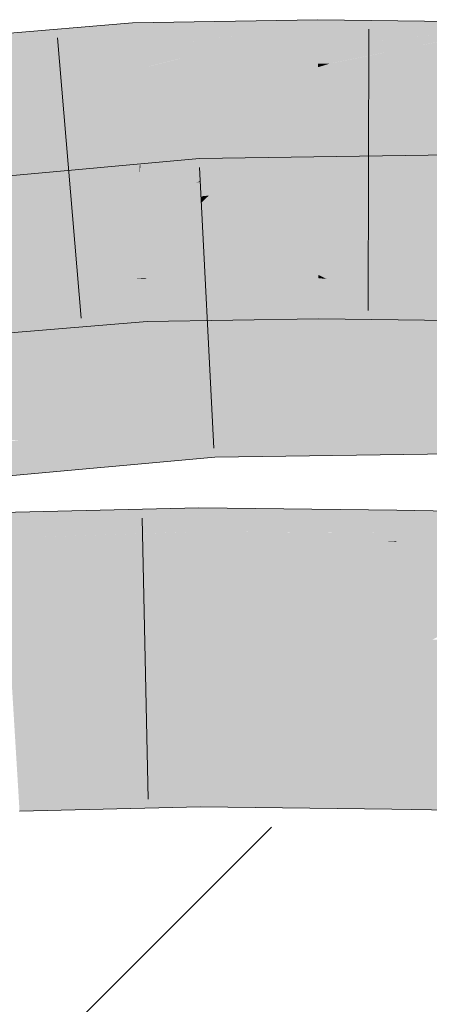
# Model space of a CAD drawing. Extents: x -620 to 3480, y 62 to 1107.
# Tile 166 of 256: x 208.395 to 208.737, y 737.986 to 738.809. Entities that reach past the tile are written whole.
import ezdxf
from ezdxf.lldxf.tags import DXFTag

# ---------------------------------------------------------------- set-up
doc = ezdxf.new("R2010")
doc.units = 0
doc.layers.get('0').update_dxf_attribs({"lineweight": 35})
for name, color, linetype, lineweight, true_color in [('E_Detail_Wandschraffur', 7, 'Continuous', 5, 0xc0c0c0), ('E_Leerrohr 25-A06G9GVN8I', 7, 'Continuous', 9, 0xff8000), ('E_Leerrohr 25-Shading', 7, 'Continuous', 9, 0xff8000)]:
    doc.layers.add(name, color=color, linetype=linetype, lineweight=lineweight, true_color=true_color)
tags = doc.linetypes.add('fein_strichliert', pattern=[4, 1, -2, 1]).pattern_tags.tags
tags[8:9] = [DXFTag(74, 4), DXFTag(75, 0), DXFTag(340, '0'), DXFTag(46, 0.0), DXFTag(50, 0.0), DXFTag(44, 0.0), DXFTag(45, 0.0)]
tags[6:7] = [DXFTag(74, 4), DXFTag(75, 0), DXFTag(340, '0'), DXFTag(46, 0.0), DXFTag(50, 0.0), DXFTag(44, 0.0), DXFTag(45, 0.0)]
tags[4:5] = [DXFTag(74, 4), DXFTag(75, 0), DXFTag(340, '0'), DXFTag(46, 0.0), DXFTag(50, 0.0), DXFTag(44, 0.0), DXFTag(45, 0.0)]

# ---------------------------------------------------------------- blocks, each defined once
blk = doc.blocks.new('Shading-A06G9GDR8I', base_point=(183.33435, 736.5506))
at = {"layer": 'E_Leerrohr 25-Shading', "color": 43, "true_color": 0xd7ab7f}
for points in [[(208.42105, 738.80084), (208.35251, 738.78503), (208.44847, 738.8031), (208.4406, 738.79883)], [(208.48973, 738.80151), (208.48949, 738.80652), (208.41597, 738.78546), (208.4406, 738.79883)], [(208.4406, 738.79883), (208.48949, 738.80652), (208.44847, 738.8031)], [(208.52576, 738.80713), (208.48949, 738.80652), (208.48973, 738.80151)], [(208.48973, 738.80151), (208.49057, 738.78406), (208.52576, 738.80713), (208.50639, 738.78625)], [(208.64424, 738.80542), (208.50302, 738.77014), (208.64429, 738.78711)], [(208.50589, 738.77087), (208.64424, 738.80542), (208.56337, 738.79419)], [(208.5985, 738.80841), (208.52576, 738.80713), (208.56335, 738.79419), (208.50639, 738.78625)], [(208.64424, 738.8092), (208.5985, 738.80841), (208.64424, 738.80542), (208.56335, 738.79419)], [(208.67494, 738.80884), (208.64424, 738.8092), (208.64424, 738.80542)], [(208.64424, 738.80542), (208.64429, 738.78711), (208.67494, 738.80884), (208.65762, 738.78833)], [(208.67494, 738.80884), (208.65762, 738.78833), (208.79858, 738.80731), (208.79849, 738.80151)], [(208.4406, 738.79883), (208.35251, 738.78503), (208.41597, 738.78546), (208.34734, 738.77057)], [(208.35626, 738.79547), (208.35251, 738.78503), (208.42105, 738.80084)], [(208.48973, 738.80151), (208.36787, 738.75977), (208.49057, 738.78406)], [(208.36971, 738.76038), (208.48973, 738.80151), (208.41597, 738.78546)], [(208.50302, 738.77014), (208.50589, 738.77087), (208.50639, 738.78625), (208.56337, 738.79419)], [(208.79849, 738.80151), (208.6541, 738.77246), (208.79819, 738.78339)], [(208.6541, 738.77246), (208.65778, 738.77325), (208.65762, 738.78833), (208.72812, 738.79492)], [(208.65778, 738.77325), (208.79849, 738.80151), (208.72812, 738.79492)], [(208.36787, 738.75977), (208.36971, 738.76038), (208.34734, 738.77057), (208.41597, 738.78546)], [(208.49057, 738.78406), (208.49126, 738.76996), (208.50639, 738.78625)], [(208.50302, 738.77014), (208.50639, 738.78625), (208.49126, 738.76996)], [(208.50302, 738.77014), (208.64432, 738.77258), (208.64429, 738.78711)], [(208.64429, 738.78711), (208.64432, 738.77258), (208.65762, 738.78833)], [(208.6541, 738.77246), (208.65762, 738.78833), (208.64432, 738.77258)], [(208.36787, 738.75977), (208.49126, 738.76996), (208.49057, 738.78406)], [(208.6541, 738.77246), (208.79797, 738.77069), (208.79819, 738.78339)], [(208.73494, 738.69586), (208.5677, 738.67621), (208.76598, 738.69635), (208.75624, 738.69385)], [(208.73494, 738.69586), (208.60696, 738.69403), (208.5677, 738.67621), (208.57559, 738.68384)], [(208.78625, 738.6853), (208.78629, 738.69666), (208.68364, 738.67517), (208.75624, 738.69385)], [(208.54645, 738.67444), (208.54575, 738.68823), (208.54254, 738.67303), (208.36423, 738.63995)], [(208.36595, 738.64038), (208.54575, 738.68823), (208.41081, 738.66052)], [(208.54575, 738.68823), (208.5455, 738.69312), (208.41081, 738.66052), (208.44757, 738.677)], [(208.44757, 738.677), (208.5455, 738.69312), (208.46776, 738.6861)], [(208.58575, 738.69373), (208.5455, 738.69312), (208.54575, 738.68823)], [(208.58575, 738.69373), (208.54575, 738.68823), (208.57559, 738.68384), (208.54645, 738.67444)], [(208.75624, 738.69385), (208.5677, 738.67621), (208.68364, 738.67517), (208.55319, 738.66217)], [(208.60696, 738.69403), (208.58575, 738.69373), (208.57559, 738.68384)], [(208.46068, 738.68542), (208.35692, 738.66211), (208.46776, 738.6861), (208.44757, 738.677)], [(208.37553, 738.67773), (208.35692, 738.66211), (208.46068, 738.68542)], [(208.54645, 738.67444), (208.54648, 738.67371), (208.57559, 738.68384), (208.5677, 738.67621)], [(208.78625, 738.6853), (208.61429, 738.65753), (208.78622, 738.67175)], [(208.61665, 738.6579), (208.78625, 738.6853), (208.68364, 738.67517)], [(208.44757, 738.677), (208.35692, 738.66211), (208.41081, 738.66052), (208.33691, 738.64532)], [(208.54256, 738.67303), (208.36423, 738.63995), (208.48154, 738.6507), (208.48016, 738.65045)], [(208.5471, 738.66156), (208.54648, 738.67371), (208.48154, 738.6507), (208.54256, 738.67303)], [(208.54648, 738.67371), (208.54645, 738.67444), (208.54254, 738.67303)], [(208.5677, 738.67621), (208.54648, 738.67371), (208.55319, 738.66217), (208.5471, 738.66156)], [(208.61429, 738.65753), (208.61665, 738.6579), (208.55319, 738.66217), (208.68364, 738.67517)], [(208.78621, 738.66431), (208.78622, 738.67175), (208.76367, 738.65967), (208.61429, 738.65753)], [(208.5471, 738.66156), (208.54736, 738.65656), (208.55319, 738.66217)], [(208.61429, 738.65753), (208.55319, 738.66217), (208.54736, 738.65656)], [(208.36423, 738.63995), (208.36595, 738.64038), (208.33691, 738.64532), (208.41081, 738.66052)], [(208.48016, 738.65045), (208.54736, 738.65656), (208.5471, 738.66156)], [(208.4929, 738.59283), (208.38556, 738.58411), (208.49371, 738.59283), (208.49692, 738.58179)], [(208.49989, 738.59283), (208.49986, 738.59338), (208.4929, 738.59283)], [(208.49692, 738.58179), (208.50043, 738.58173), (208.49371, 738.59283), (208.49989, 738.59283)], [(208.49986, 738.59338), (208.60818, 738.58478), (208.60611, 738.59515)], [(208.5016, 738.59265), (208.49986, 738.59338), (208.49989, 738.59283)], [(208.5016, 738.59265), (208.60822, 738.58466), (208.49986, 738.59338), (208.60818, 738.58478)], [(208.50043, 738.58173), (208.5383, 738.57812), (208.49989, 738.59283), (208.5016, 738.59265)], [(208.60822, 738.58466), (208.5016, 738.59265), (208.6109, 738.57123), (208.5383, 738.57812)], [(208.60818, 738.58478), (208.60799, 738.59521), (208.60611, 738.59515)], [(208.6447, 738.59314), (208.6447, 738.59583), (208.60799, 738.59521)], [(208.60818, 738.58478), (208.64473, 738.58191), (208.60799, 738.59521), (208.6447, 738.59314)], [(208.65134, 738.59253), (208.6447, 738.59583), (208.6447, 738.59314)], [(208.65134, 738.59253), (208.77573, 738.58105), (208.6447, 738.59583), (208.77568, 738.58136)], [(208.6447, 738.59583), (208.77568, 738.58136), (208.77399, 738.59418)], [(208.64473, 738.58191), (208.68027, 738.578), (208.6447, 738.59314), (208.65134, 738.59253)], [(208.77573, 738.58105), (208.65134, 738.59253), (208.77756, 738.56726), (208.68027, 738.578)], [(208.38632, 738.58405), (208.38766, 738.58032), (208.49692, 738.58179), (208.50084, 738.56836)], [(208.4243, 738.57153), (208.50108, 738.5683), (208.38835, 738.57837), (208.38766, 738.58032)], [(208.50084, 738.56836), (208.50108, 738.5683), (208.49692, 738.58179), (208.50043, 738.58173)], [(208.50108, 738.5683), (208.58824, 738.55829), (208.50043, 738.58173), (208.5383, 738.57812)], [(208.60822, 738.58466), (208.64473, 738.58191), (208.60818, 738.58478)], [(208.64473, 738.58191), (208.60822, 738.58466), (208.64476, 738.56799), (208.6109, 738.57123)], [(208.64476, 738.56799), (208.71959, 738.55829), (208.64473, 738.58191), (208.68027, 738.578)], [(208.3903, 738.57294), (208.4243, 738.57153), (208.38835, 738.57837)], [(208.39478, 738.56049), (208.50163, 738.55682), (208.39029, 738.57294), (208.4243, 738.57153)], [(208.4243, 738.57153), (208.50163, 738.55682), (208.50108, 738.5683)], [(208.6109, 738.57123), (208.5383, 738.57812), (208.61342, 738.55872), (208.58824, 738.55829)], [(208.68027, 738.578), (208.71959, 738.55829), (208.79453, 738.56543), (208.79439, 738.55731)], [(208.50163, 738.55682), (208.58824, 738.55829), (208.50108, 738.5683)], [(208.64476, 738.56799), (208.6109, 738.57123), (208.64478, 738.5592), (208.61342, 738.55872)], [(208.64478, 738.5592), (208.71959, 738.55829), (208.64476, 738.56799)], [(208.39493, 738.56006), (208.37906, 738.56104), (208.39909, 738.54846), (208.38695, 738.54749)], [(208.47826, 738.55493), (208.50163, 738.55682), (208.39494, 738.56006), (208.39478, 738.56049)], [(208.47826, 738.55493), (208.39493, 738.56006), (208.39909, 738.54846)], [(208.78578, 738.47961), (208.7858, 738.48322), (208.55635, 738.47998)], [(208.55656, 738.47577), (208.55635, 738.47998), (208.34773, 738.46106)], [(208.36049, 738.45996), (208.55685, 738.47003), (208.34773, 738.46106), (208.55656, 738.47577)], [(208.57086, 738.47546), (208.78577, 738.47083), (208.55635, 738.47998), (208.78578, 738.47961)], [(208.57086, 738.47546), (208.55635, 738.47998), (208.55656, 738.47577)], [(208.55685, 738.47003), (208.59309, 738.46851), (208.55656, 738.47577), (208.57086, 738.47546)], [(208.78575, 738.46069), (208.78577, 738.47083), (208.59309, 738.46851), (208.57086, 738.47546)], [(208.39439, 738.45715), (208.55725, 738.46216), (208.36049, 738.45996), (208.55685, 738.47003)], [(208.55725, 738.46216), (208.62718, 738.45789), (208.55685, 738.47003), (208.59309, 738.46851)], [(208.59309, 738.46851), (208.62718, 738.45789), (208.78575, 738.46069), (208.78572, 738.4483)], [(208.35674, 738.45135), (208.45023, 738.45245), (208.35257, 738.45587), (208.39439, 738.45715)], [(208.55768, 738.45374), (208.55725, 738.46216), (208.45023, 738.45245), (208.39439, 738.45715)], [(208.55768, 738.45374), (208.66859, 738.44501), (208.55725, 738.46216), (208.62718, 738.45789)], [(208.62718, 738.45789), (208.66859, 738.44501), (208.78572, 738.4483), (208.78571, 738.44666)], [(208.55557, 738.44318), (208.55821, 738.44342), (208.35674, 738.45135), (208.45023, 738.45245)], [(208.55557, 738.44318), (208.35674, 738.45135), (208.36266, 738.44501)], [(208.45023, 738.45245), (208.55821, 738.44342), (208.55768, 738.45374)], [(208.55821, 738.44342), (208.66859, 738.44501), (208.55768, 738.45374)], [(208.36266, 738.44501), (208.37035, 738.43677), (208.55557, 738.44318), (208.45592, 738.43414)], [(208.37035, 738.43677), (208.37932, 738.42719), (208.45592, 738.43414)], [(208.5448, 738.40106), (208.41077, 738.39093), (208.54482, 738.39813), (208.40567, 738.38556)], [(208.41077, 738.39093), (208.5448, 738.40106), (208.49379, 738.39984)], [(208.41745, 738.39807), (208.41077, 738.39093), (208.49379, 738.39984)], [(208.58533, 738.40057), (208.5448, 738.40106), (208.54482, 738.39813)], [(208.54482, 738.39813), (208.54485, 738.39258), (208.58533, 738.40057), (208.57812, 738.39417)], [(208.71016, 738.39917), (208.57812, 738.39417), (208.71005, 738.3927), (208.57164, 738.38831)], [(208.58533, 738.40057), (208.57812, 738.39417), (208.69177, 738.39941)], [(208.57812, 738.39417), (208.71016, 738.39917), (208.69177, 738.39941)], [(208.85919, 738.39679), (208.71016, 738.39917), (208.71005, 738.3927)], [(208.41745, 738.39807), (208.37997, 738.39716), (208.3802, 738.39337)], [(208.3802, 738.39337), (208.38055, 738.3877), (208.41745, 738.39807), (208.41077, 738.39093)], [(208.41077, 738.39093), (208.38055, 738.3877), (208.40567, 738.38556), (208.38081, 738.3833)], [(208.54485, 738.39258), (208.40205, 738.38171), (208.54488, 738.38751), (208.39905, 738.37854)], [(208.54482, 738.39813), (208.40567, 738.38556), (208.54485, 738.39258), (208.40205, 738.38171)], [(208.57812, 738.39417), (208.54485, 738.39258), (208.57164, 738.38831), (208.54488, 738.38751)], [(208.71005, 738.3927), (208.57164, 738.38831), (208.70996, 738.38678), (208.56706, 738.38422)], [(208.71005, 738.3927), (208.70996, 738.38678), (208.85919, 738.39679), (208.82211, 738.38831)], [(208.40567, 738.38556), (208.38081, 738.3833), (208.40205, 738.38171), (208.38101, 738.38007)], [(208.54489, 738.38385), (208.39743, 738.37677), (208.54491, 738.38116), (208.3969, 738.37622)], [(208.54488, 738.38751), (208.39905, 738.37854), (208.54489, 738.38385), (208.39743, 738.37677)], [(208.57164, 738.38831), (208.54488, 738.38751), (208.56706, 738.38422), (208.54489, 738.38385)], [(208.56706, 738.38422), (208.54489, 738.38385), (208.56374, 738.38123), (208.54491, 738.38116)], [(208.70996, 738.38678), (208.56706, 738.38422), (208.70988, 738.38177), (208.56374, 738.38123)], [(208.82211, 738.38831), (208.70996, 738.38678), (208.79329, 738.38171), (208.70988, 738.38177)], [(208.40205, 738.38171), (208.38101, 738.38007), (208.39905, 738.37854), (208.38118, 738.37744)], [(208.39905, 738.37854), (208.38118, 738.37744), (208.39743, 738.37677), (208.38126, 738.37604)], [(208.39743, 738.37677), (208.38126, 738.37604), (208.3969, 738.37622), (208.38127, 738.37573)], [(208.3969, 738.37622), (208.38127, 738.37573), (208.39539, 738.37463), (208.38145, 738.37268)], [(208.39539, 738.37463), (208.38145, 738.37268), (208.38492, 738.36353), (208.38203, 738.36316)], [(208.545, 738.36444), (208.54494, 738.375), (208.38219, 738.3606), (208.48189, 738.37323)], [(208.52367, 738.38043), (208.41003, 738.37665), (208.38492, 738.36353), (208.39539, 738.37463)], [(208.41003, 738.37665), (208.3969, 738.37622), (208.39539, 738.37463)], [(208.48189, 738.37323), (208.54491, 738.38116), (208.459, 738.37256), (208.52367, 738.38043)], [(208.54494, 738.375), (208.54491, 738.38116), (208.48189, 738.37323)], [(208.56374, 738.38123), (208.54491, 738.38116), (208.55659, 738.37482), (208.54494, 738.375)], [(208.54494, 738.375), (208.545, 738.36444), (208.55659, 738.37482)], [(208.55659, 738.37482), (208.545, 738.36444), (208.70975, 738.37274), (208.70958, 738.36261)], [(208.65425, 738.38049), (208.56369, 738.38123), (208.57494, 738.37457), (208.55659, 738.37482)], [(208.70988, 738.38177), (208.56374, 738.38123), (208.70985, 738.38007), (208.56369, 738.38123)], [(208.57494, 738.37457), (208.70985, 738.38007), (208.65425, 738.38049)], [(208.57494, 738.37457), (208.70096, 738.37286), (208.70985, 738.38007), (208.70975, 738.37335)], [(208.77187, 738.37683), (208.78246, 738.37927), (208.70975, 738.37335), (208.70985, 738.38007)], [(208.75047, 738.37195), (208.77187, 738.37683), (208.70975, 738.37274), (208.70975, 738.37335)], [(208.79329, 738.38171), (208.70988, 738.38177), (208.78246, 738.37927), (208.70985, 738.38007)], [(208.38492, 738.36353), (208.38219, 738.3606), (208.459, 738.37256), (208.48189, 738.37323)], [(208.70096, 738.37286), (208.70975, 738.37274), (208.70975, 738.37335)], [(208.70975, 738.37274), (208.70958, 738.36261), (208.75047, 738.37195)], [(209.07185, 738.3656), (208.75047, 738.37195), (209.00156, 738.36365), (208.70958, 738.36261)], [(209.00156, 738.36365), (208.70958, 738.36261), (208.87151, 738.35999)], [(208.54607, 738.17633), (208.54601, 738.18768), (208.39359, 738.17255), (208.39288, 738.18414)], [(208.70662, 738.1756), (208.70679, 738.18585), (208.54607, 738.17633), (208.54601, 738.18768)], [(210.06688, 738.16376), (208.70679, 738.18585), (208.70662, 738.1756)], [(208.39473, 738.1535), (208.54617, 738.15759), (208.39359, 738.17255), (208.54607, 738.17633)], [(208.54617, 738.15759), (208.70633, 738.15723), (208.54607, 738.17633), (208.70662, 738.1756)], [(208.70633, 738.15723), (210.06688, 738.16376), (208.70662, 738.1756)], [(210.06688, 738.16376), (208.70633, 738.15723), (209.10835, 738.15466)], [(208.3951, 738.14764), (208.54622, 738.15106), (208.39473, 738.1535), (208.54617, 738.15759)], [(208.54622, 738.15106), (208.70621, 738.14923), (208.54617, 738.15759), (208.70633, 738.15723)], [(208.70621, 738.14923), (210.55579, 738.1192), (208.70633, 738.15723), (210.55614, 738.14545)]]:
    blk.add_solid(points, dxfattribs=at)
at = {"layer": 'E_Leerrohr 25-Shading', "color": 31, "true_color": 0xfabd7f}
for points in [[(208.36787, 738.75977), (208.36009, 738.70709), (208.49126, 738.76996), (208.49149, 738.76544)], [(208.50302, 738.77014), (208.49126, 738.76996), (208.49149, 738.76544)], [(208.49149, 738.76544), (208.49368, 738.7204), (208.50302, 738.77014), (208.49898, 738.72211)], [(208.64433, 738.76947), (208.49898, 738.72211), (208.64442, 738.72614), (208.49606, 738.68768)], [(208.50302, 738.77014), (208.49898, 738.72211), (208.64432, 738.77258), (208.64433, 738.76947)], [(208.6541, 738.77246), (208.64432, 738.77258), (208.64433, 738.76947)], [(208.64433, 738.76947), (208.64442, 738.72614), (208.6541, 738.77246), (208.64919, 738.72729)], [(208.6541, 738.77246), (208.64919, 738.72729), (208.79797, 738.77069), (208.79785, 738.76349)], [(208.49149, 738.76544), (208.36009, 738.70709), (208.49368, 738.7204), (208.35463, 738.6701)], [(208.79785, 738.76349), (208.64919, 738.72729), (208.79718, 738.72339), (208.64565, 738.69464)], [(208.49368, 738.7204), (208.35463, 738.6701), (208.49529, 738.6875), (208.46765, 738.67938)], [(208.49898, 738.72211), (208.49368, 738.7204), (208.49606, 738.68768), (208.49529, 738.6875)], [(208.64442, 738.72614), (208.49606, 738.68768), (208.59038, 738.68329), (208.49556, 738.68164)], [(208.64442, 738.72614), (208.59038, 738.68329), (208.64449, 738.6944)], [(208.64919, 738.72729), (208.64442, 738.72614), (208.64565, 738.69464), (208.64449, 738.6944)], [(208.79718, 738.72339), (208.64565, 738.69464), (208.76312, 738.68274), (208.64452, 738.6842)], [(208.46765, 738.67938), (208.49556, 738.68164), (208.49529, 738.6875)], [(208.49529, 738.6875), (208.49556, 738.68164), (208.49606, 738.68768)], [(208.59038, 738.68329), (208.64452, 738.6842), (208.64449, 738.6944)], [(208.64449, 738.6944), (208.64452, 738.6842), (208.64565, 738.69464)], [(208.46765, 738.67938), (208.35463, 738.6701), (208.47864, 738.64172), (208.36838, 738.6319)], [(208.46765, 738.67938), (208.47734, 738.64618), (208.49556, 738.68164), (208.49727, 738.64667)], [(208.49556, 738.68164), (208.49727, 738.64667), (208.59038, 738.68329), (208.5974, 738.64813)], [(208.59038, 738.68329), (208.5974, 738.64813), (208.64452, 738.6842), (208.64459, 738.64886)], [(208.64452, 738.6842), (208.64459, 738.64886), (208.76312, 738.68274), (208.76743, 738.65015)], [(208.48016, 738.65045), (208.37544, 738.61206), (208.54736, 738.65656), (208.3868, 738.61304)], [(208.46867, 738.62012), (208.54817, 738.6405), (208.3868, 738.61304), (208.54736, 738.65656)], [(208.61429, 738.65753), (208.54736, 738.65656), (208.54817, 738.6405)], [(208.61429, 738.65753), (208.54817, 738.6405), (208.5923, 738.6261), (208.54895, 738.62537)], [(208.76622, 738.65973), (208.61429, 738.65753), (208.60181, 738.62622), (208.5923, 738.6261)], [(208.76622, 738.65973), (208.6049, 738.62689), (208.78619, 738.66003), (208.6064, 738.62689)], [(208.76559, 738.62701), (208.78613, 738.62939), (208.6064, 738.62689), (208.78619, 738.66003)], [(208.48016, 738.65045), (208.36423, 738.63995), (208.37549, 738.61212), (208.35541, 738.61035)], [(208.47734, 738.64618), (208.4929, 738.59283), (208.49727, 738.64667), (208.49986, 738.59338)], [(208.49727, 738.64667), (208.49986, 738.59338), (208.5974, 738.64813), (208.60799, 738.59521)], [(208.64459, 738.64886), (208.5974, 738.64813), (208.6447, 738.59583), (208.60771, 738.59656)], [(208.64459, 738.64886), (208.6447, 738.59583), (208.76743, 738.65015), (208.77483, 738.59418)], [(208.36838, 738.6319), (208.38556, 738.58411), (208.47864, 738.64172), (208.4929, 738.59283)], [(208.4846, 738.62152), (208.54817, 738.6405), (208.46867, 738.62012)], [(208.54895, 738.62537), (208.54817, 738.6405), (208.48636, 738.62201)], [(208.78607, 738.60376), (208.78613, 738.62939), (208.62889, 738.60577)], [(208.3884, 738.59277), (208.4846, 738.62152), (208.3492, 738.58954), (208.46867, 738.62012)], [(208.49281, 738.60175), (208.48636, 738.62201), (208.41095, 738.59949)], [(208.49281, 738.60175), (208.54944, 738.61554), (208.48636, 738.62201), (208.54895, 738.62537)], [(208.54895, 738.62537), (208.54944, 738.61554), (208.5923, 738.6261), (208.59084, 738.62402)], [(208.57791, 738.60553), (208.59084, 738.62402), (208.54994, 738.60577), (208.54944, 738.61554)], [(208.57791, 738.60553), (208.76559, 738.62701), (208.59084, 738.62402), (208.6064, 738.62689)], [(208.62462, 738.6051), (208.77049, 738.62701), (208.57791, 738.60553), (208.76559, 738.62701)], [(208.6049, 738.62689), (208.59084, 738.62402), (208.6064, 738.62689)], [(208.5923, 738.6261), (208.59084, 738.62402), (208.60181, 738.62622)], [(208.3492, 738.58954), (208.46867, 738.62012), (208.35353, 738.60406), (208.3868, 738.61304)], [(208.54994, 738.60577), (208.54944, 738.61554), (208.50877, 738.60565)], [(208.55006, 738.60339), (208.54994, 738.60577), (208.49281, 738.60175), (208.50877, 738.60565)], [(208.57671, 738.60382), (208.57791, 738.60553), (208.55006, 738.60339), (208.54994, 738.60577)], [(208.78607, 738.60272), (208.78607, 738.60376), (208.57211, 738.59723), (208.62889, 738.60577)], [(208.57671, 738.60382), (208.57211, 738.59723), (208.6208, 738.60455)], [(208.62462, 738.6051), (208.57791, 738.60553), (208.6208, 738.60455), (208.57671, 738.60382)], [(208.34189, 738.565), (208.55054, 738.59399), (208.49281, 738.60175), (208.55006, 738.60339)], [(208.41095, 738.59949), (208.34644, 738.58026), (208.49281, 738.60175), (208.34189, 738.565)], [(208.55054, 738.59399), (208.57211, 738.59723), (208.55006, 738.60339), (208.57671, 738.60382)], [(208.57211, 738.59723), (208.55054, 738.59399), (208.55984, 738.57971), (208.55132, 738.57886)], [(208.78607, 738.60272), (208.55984, 738.57971), (208.78601, 738.58057), (208.55185, 738.5683)], [(208.78607, 738.60272), (208.57211, 738.59723), (208.55984, 738.57971)], [(208.60771, 738.59656), (208.60799, 738.59521), (208.6447, 738.59583)], [(208.55054, 738.59399), (208.33856, 738.55389), (208.55132, 738.57886), (208.33705, 738.54877)], [(208.55054, 738.59399), (208.34189, 738.565), (208.33856, 738.55389)], [(208.55132, 738.57886), (208.55185, 738.5683), (208.55984, 738.57971)], [(208.55185, 738.5683), (208.786, 738.57166), (208.78601, 738.58057)], [(208.33705, 738.54877), (208.55185, 738.5683), (208.55132, 738.57886)], [(208.7858, 738.48322), (208.786, 738.57166), (208.55635, 738.47998), (208.55185, 738.5683)], [(208.55635, 738.47998), (208.55185, 738.5683), (208.34773, 738.46106), (208.33705, 738.54877)], [(208.54529, 738.31464), (208.545, 738.36444), (208.38649, 738.28955), (208.38219, 738.3606)], [(208.70918, 738.33759), (208.70958, 738.36261), (208.54529, 738.31464), (208.545, 738.36444)], [(208.70918, 738.33759), (208.70842, 738.28949), (208.87151, 738.35999), (208.73976, 738.29077)], [(208.87151, 738.35999), (208.70958, 738.36261), (208.70918, 738.33759)], [(208.54529, 738.31464), (208.54547, 738.28217), (208.70918, 738.33759), (208.70842, 738.28949)], [(208.73976, 738.29077), (208.70818, 738.27423), (210.55873, 738.33258), (210.55751, 738.2442)], [(208.38649, 738.28955), (208.38754, 738.2724), (208.54529, 738.31464), (208.54547, 738.28217)], [(208.54547, 738.28217), (208.5455, 738.27606), (208.70842, 738.28949), (208.70818, 738.27423)], [(208.70842, 738.28949), (208.70818, 738.27423), (208.73976, 738.29077)], [(208.38754, 738.2724), (208.5455, 738.27606), (208.54547, 738.28217)], [(208.54553, 738.27124), (208.5455, 738.27606), (208.38766, 738.27032), (208.38754, 738.2724)], [(208.7081, 738.26947), (208.70818, 738.27423), (208.54553, 738.27124), (208.5455, 738.27606)], [(208.38896, 738.24878), (208.54565, 738.25061), (208.38766, 738.27032), (208.54553, 738.27124)], [(208.54565, 738.25061), (208.70779, 738.24969), (208.54553, 738.27124), (208.7081, 738.26947)], [(210.32555, 738.23688), (210.55751, 738.2442), (208.70779, 738.24969), (208.7081, 738.26947)], [(210.55751, 738.2442), (208.70818, 738.27423), (208.7081, 738.26947)], [(208.3916, 738.20526), (208.54588, 738.20831), (208.38896, 738.24878), (208.54565, 738.25061)], [(208.54588, 738.20831), (208.70715, 738.2088), (208.54565, 738.25061), (208.70779, 738.24969)], [(208.70779, 738.24969), (208.70715, 738.2088), (210.32555, 738.23688), (209.4437, 738.20911)], [(208.3916, 738.20526), (208.39238, 738.19232), (208.54588, 738.20831), (208.54601, 738.1886)], [(208.54601, 738.18768), (208.70679, 738.18585), (208.54588, 738.20831), (208.70715, 738.2088)], [(208.70715, 738.2088), (208.70679, 738.18585), (209.4437, 738.20911)], [(209.4437, 738.20911), (208.70679, 738.18585), (210.55646, 738.1684), (210.06688, 738.16376)], [(208.39238, 738.19232), (208.39288, 738.18414), (208.54601, 738.1886), (208.54601, 738.18768)]]:
    blk.add_solid(points, dxfattribs=at)
blk = doc.blocks.new('Referenz-A06G9GVP8I')
at = {"layer": 'E_Detail_Wandschraffur', "linetype": 'fein_strichliert', "ltscale": 0.13}
blk.add_line((208.04651, 737.57517), (208.60558, 738.13424), dxfattribs=at)
at = {"layer": 'E_Leerrohr 25-A06G9GVN8I', "linetype": 'Continuous', "ltscale": 0.13}
for p, q in [((208.48948, 738.80651), (208.33777, 738.79397)), ((208.64424, 738.80922), (208.48948, 738.80651)), ((208.79859, 738.80729), (208.64424, 738.80922)), ((208.4268, 738.79392), (208.4467, 738.55976)), ((208.68689, 738.80119), (208.68616, 738.56619)), ((208.78628, 738.69663), (208.5455, 738.69311)), ((208.5455, 738.69311), (208.32195, 738.67286)), ((208.54552, 738.68559), (208.55749, 738.45089)), ((208.50164, 738.55681), (208.37147, 738.54625)), ((208.64478, 738.55922), (208.50164, 738.55681)), ((208.79439, 738.55732), (208.64478, 738.55922)), ((208.55821, 738.44343), (208.35215, 738.42469)), ((208.78571, 738.44663), (208.55821, 738.44343)), ((208.5448, 738.40106), (208.37998, 738.39716)), ((208.71016, 738.39919), (208.5448, 738.40106)), ((210.55924, 738.36921), (208.71016, 738.39919)), ((208.49746, 738.39248), (208.50251, 738.15753)), ((208.54621, 738.15106), (208.3951, 738.14762)), ((208.7062, 738.14922), (208.54621, 738.15106)), ((210.55578, 738.11923), (208.7062, 738.14922))]:
    blk.add_line(p, q, dxfattribs=at)

msp = doc.modelspace()

# ---------------------------------------------------------------- block references
at = {"color": 8, "lineweight": 25, "ltscale": 0.25, "true_color": 0x808080}
msp.add_blockref('Referenz-A06G9GVP8I', (0, 0), dxfattribs=at)
msp.add_blockref('Shading-A06G9GDR8I', (183.33435, 736.5506))

doc.saveas('drawing.dxf')
